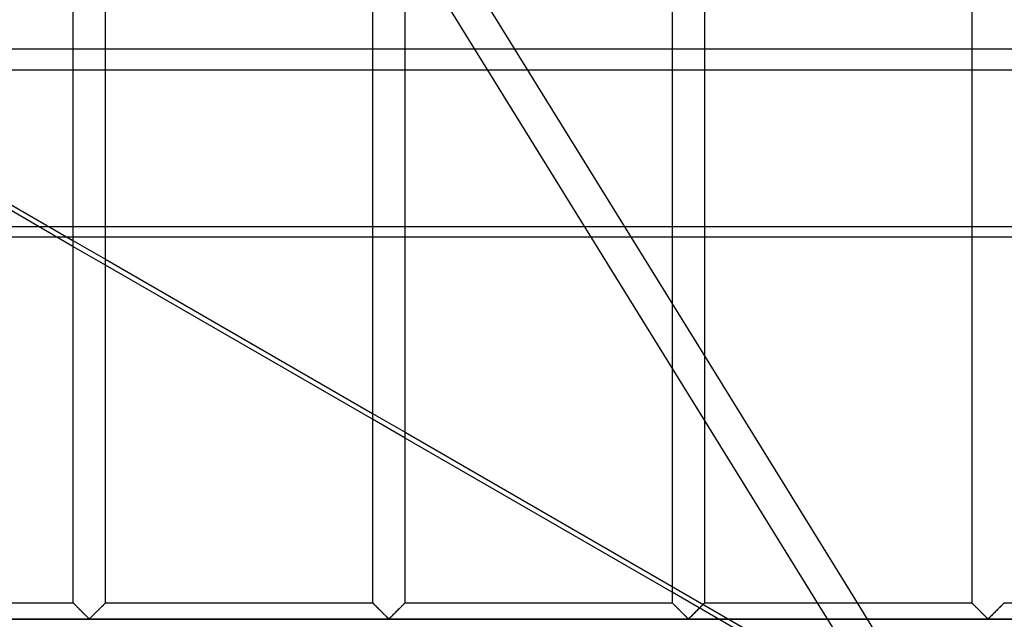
# Model space of a CAD drawing. Header units: millimetres. Extents: x -572 to 572, y -572 to 572.
# Tile 22 of 59: x -424 to -273, y 92 to 184. Entities that reach past the tile are written whole.
import ezdxf

# ---------------------------------------------------------------- set-up
doc = ezdxf.new("R2010")
doc.units = ezdxf.units.MM
doc.layers.add('MAIN-1', color=7, linetype='Continuous')
doc.layers.add('MAIN-2', color=7, linetype='Continuous')

msp = doc.modelspace()

# ---------------------------------------------------------------- linework, layer by layer
at = {"layer": 'MAIN-1'}
for p, q in [((-415.94, 273.12), (-415.94, 94.37)), ((-410.94, 94.37), (-410.94, 273.12)), ((-370, 273.12), (-370, 94.37)), ((-365, 94.37), (-365, 273.12)), ((-324.06, 273.12), (-324.06, 94.37)), ((-319.06, 94.37), (-319.06, 273.12)), ((-278.12, 273.12), (-278.12, 94.37)), ((-324.06, 140.29), (-365, 206.44)), ((-365, 196.47), (-324.06, 130.31)), ((-456.88, 173.56), (-415.94, 149.92)), ((-415.94, 149.02), (-456.88, 172.66)), ((-421.12, 152.01), (-456.88, 152.01)), ((-456.88, 150.47), (-418.44, 150.47)), ((-410.94, 147.04), (-370, 123.4)), ((-370, 122.5), (-410.94, 146.14)), ((-295.65, 94.37), (-319.06, 132.21)), ((-319.06, 122.23), (-301.83, 94.37)), ((-365, 120.52), (-324.06, 96.88)), ((-324.06, 95.98), (-365, 119.61)), ((-456.88, 94.37), (-415.94, 94.37)), ((-415.93, 94.37), (-415.94, 94.37)), ((-415.92, 94.35), (-415.93, 94.37)), ((-415.93, 94.37), (-415.93, 94.37)), ((-415.9, 94.34), (-415.92, 94.35)), ((-415.88, 94.32), (-415.9, 94.34)), ((-415.86, 94.29), (-415.88, 94.32)), ((-415.83, 94.27), (-415.86, 94.29)), ((-415.79, 94.23), (-415.83, 94.27)), ((-415.76, 94.2), (-415.79, 94.23)), ((-415.72, 94.16), (-415.76, 94.2)), ((-415.67, 94.11), (-415.72, 94.16)), ((-415.63, 94.06), (-415.67, 94.11)), ((-415.58, 94.01), (-415.63, 94.06)), ((-415.52, 93.96), (-415.58, 94.01)), ((-415.47, 93.91), (-415.52, 93.96)), ((-415.41, 93.85), (-415.47, 93.91)), ((-415.35, 93.79), (-415.41, 93.85)), ((-415.29, 93.73), (-415.35, 93.79)), ((-415.23, 93.67), (-415.29, 93.73)), ((-415.17, 93.61), (-415.23, 93.67)), ((-411.65, 93.66), (-411.76, 93.55)), ((-411.55, 93.77), (-411.65, 93.66)), ((-411.44, 93.87), (-411.55, 93.77)), ((-411.35, 93.97), (-411.44, 93.87)), ((-411.26, 94.06), (-411.35, 93.97)), ((-411.18, 94.14), (-411.26, 94.06)), ((-411.11, 94.21), (-411.18, 94.14)), ((-411.05, 94.27), (-411.11, 94.21)), ((-411, 94.31), (-411.05, 94.27)), ((-410.97, 94.35), (-411, 94.31)), ((-410.95, 94.37), (-410.97, 94.35)), ((-410.94, 94.37), (-410.95, 94.37)), ((-410.94, 94.37), (-370, 94.37)), ((-370, 94.37), (-370, 94.37)), ((-369.99, 94.37), (-370, 94.37)), ((-369.98, 94.35), (-369.99, 94.37)), ((-369.96, 94.34), (-369.98, 94.35)), ((-369.94, 94.32), (-369.96, 94.34)), ((-369.92, 94.29), (-369.94, 94.32)), ((-369.89, 94.27), (-369.92, 94.29)), ((-369.86, 94.23), (-369.89, 94.27)), ((-369.82, 94.2), (-369.86, 94.23)), ((-369.78, 94.16), (-369.82, 94.2)), ((-369.74, 94.11), (-369.78, 94.16)), ((-369.69, 94.06), (-369.74, 94.11)), ((-369.64, 94.01), (-369.69, 94.06)), ((-369.59, 93.96), (-369.64, 94.01)), ((-369.53, 93.91), (-369.59, 93.96)), ((-369.47, 93.85), (-369.53, 93.91)), ((-369.42, 93.79), (-369.47, 93.85)), ((-369.36, 93.73), (-369.42, 93.79)), ((-369.3, 93.67), (-369.36, 93.73)), ((-369.23, 93.61), (-369.3, 93.67)), ((-365.71, 93.66), (-365.82, 93.55)), ((-365.61, 93.77), (-365.71, 93.66)), ((-365.51, 93.87), (-365.61, 93.77)), ((-365.41, 93.97), (-365.51, 93.87)), ((-365.32, 94.06), (-365.41, 93.97)), ((-365.24, 94.14), (-365.32, 94.06)), ((-365.17, 94.21), (-365.24, 94.14)), ((-365.11, 94.27), (-365.17, 94.21)), ((-365.06, 94.31), (-365.11, 94.27)), ((-365.03, 94.35), (-365.06, 94.31)), ((-365.01, 94.37), (-365.03, 94.35)), ((-365, 94.37), (-365.01, 94.37)), ((-365, 94.37), (-324.06, 94.37)), ((-324.06, 94.37), (-324.06, 94.37)), ((-324.05, 94.37), (-324.06, 94.37)), ((-324.04, 94.35), (-324.05, 94.37)), ((-324.03, 94.34), (-324.04, 94.35)), ((-324, 94.32), (-324.03, 94.34)), ((-323.98, 94.29), (-324, 94.32)), ((-323.95, 94.27), (-323.98, 94.29)), ((-323.92, 94.23), (-323.95, 94.27)), ((-323.88, 94.2), (-323.92, 94.23)), ((-323.84, 94.16), (-323.88, 94.2)), ((-323.8, 94.11), (-323.84, 94.16)), ((-323.75, 94.06), (-323.8, 94.11)), ((-323.7, 94.01), (-323.75, 94.06)), ((-323.65, 93.96), (-323.7, 94.01)), ((-323.59, 93.91), (-323.65, 93.96)), ((-323.54, 93.85), (-323.59, 93.91)), ((-323.48, 93.79), (-323.54, 93.85)), ((-323.42, 93.73), (-323.48, 93.79)), ((-323.36, 93.67), (-323.42, 93.73)), ((-323.3, 93.61), (-323.36, 93.67)), ((-319.78, 93.66), (-319.88, 93.55)), ((-319.67, 93.77), (-319.78, 93.66)), ((-319.57, 93.87), (-319.67, 93.77)), ((-319.47, 93.97), (-319.57, 93.87)), ((-319.38, 94.06), (-319.47, 93.97)), ((-319.3, 94.14), (-319.38, 94.06)), ((-319.23, 94.21), (-319.3, 94.14)), ((-319.17, 94.27), (-319.23, 94.21)), ((-319.13, 94.31), (-319.17, 94.27)), ((-319.09, 94.35), (-319.13, 94.31)), ((-319.07, 94.37), (-319.09, 94.35)), ((-319.06, 94.37), (-319.07, 94.37)), ((-319.06, 94.37), (-278.12, 94.37)), ((-278.12, 94.37), (-278.12, 94.37)), ((-278.11, 94.37), (-278.12, 94.37)), ((-278.1, 94.35), (-278.11, 94.37)), ((-278.09, 94.34), (-278.1, 94.35)), ((-278.07, 94.32), (-278.09, 94.34)), ((-278.04, 94.29), (-278.07, 94.32)), ((-278.01, 94.27), (-278.04, 94.29)), ((-277.98, 94.23), (-278.01, 94.27)), ((-277.94, 94.2), (-277.98, 94.23)), ((-277.9, 94.16), (-277.94, 94.2)), ((-277.86, 94.11), (-277.9, 94.16)), ((-277.81, 94.06), (-277.86, 94.11)), ((-277.76, 94.01), (-277.81, 94.06)), ((-277.71, 93.96), (-277.76, 94.01)), ((-277.66, 93.91), (-277.71, 93.96)), ((-277.6, 93.85), (-277.66, 93.91)), ((-277.54, 93.79), (-277.6, 93.85)), ((-277.48, 93.73), (-277.54, 93.79)), ((-277.42, 93.67), (-277.48, 93.73)), ((-277.36, 93.61), (-277.42, 93.67)), ((-273.84, 93.66), (-273.95, 93.55)), ((-273.73, 93.77), (-273.84, 93.66)), ((-273.63, 93.87), (-273.73, 93.77)), ((-273.53, 93.97), (-273.63, 93.87)), ((-273.45, 94.06), (-273.53, 93.97)), ((-273.36, 94.14), (-273.45, 94.06)), ((-273.29, 94.21), (-273.36, 94.14)), ((-273.23, 94.27), (-273.29, 94.21)), ((-273.19, 94.31), (-273.23, 94.27)), ((-273.15, 94.35), (-273.19, 94.31)), ((-273.13, 94.37), (-273.15, 94.35)), ((-273.13, 94.37), (-273.13, 94.37)), ((-273.13, 94.37), (-232.19, 94.37)), ((-415.11, 93.55), (-415.17, 93.61)), ((-415.04, 93.48), (-415.11, 93.55)), ((-414.98, 93.42), (-415.04, 93.48)), ((-414.91, 93.35), (-414.98, 93.42)), ((-414.84, 93.28), (-414.91, 93.35)), ((-414.78, 93.22), (-414.84, 93.28)), ((-414.71, 93.15), (-414.78, 93.22)), ((-414.64, 93.08), (-414.71, 93.15)), ((-414.57, 93.01), (-414.64, 93.08)), ((-414.5, 92.94), (-414.57, 93.01)), ((-414.43, 92.87), (-414.5, 92.94)), ((-414.36, 92.8), (-414.43, 92.87)), ((-414.3, 92.74), (-414.36, 92.8)), ((-414.23, 92.67), (-414.3, 92.74)), ((-414.16, 92.6), (-414.23, 92.67)), ((-414.1, 92.54), (-414.16, 92.6)), ((-414.03, 92.47), (-414.1, 92.54)), ((-413.97, 92.41), (-414.03, 92.47)), ((-413.91, 92.35), (-413.97, 92.41)), ((-413.84, 92.29), (-413.91, 92.35)), ((-413.79, 92.23), (-413.84, 92.29)), ((-413.73, 92.17), (-413.79, 92.23)), ((-413.67, 92.12), (-413.73, 92.17)), ((-413.62, 92.07), (-413.67, 92.12)), ((-413.13, 92.19), (-413.23, 92.09)), ((-413.03, 92.29), (-413.13, 92.19)), ((-412.93, 92.39), (-413.03, 92.29)), ((-412.81, 92.5), (-412.93, 92.39)), ((-412.7, 92.62), (-412.81, 92.5)), ((-412.58, 92.73), (-412.7, 92.62)), ((-412.47, 92.85), (-412.58, 92.73)), ((-412.35, 92.97), (-412.47, 92.85)), ((-412.23, 93.09), (-412.35, 92.97)), ((-412.11, 93.21), (-412.23, 93.09)), ((-411.99, 93.33), (-412.11, 93.21)), ((-411.87, 93.44), (-411.99, 93.33)), ((-411.76, 93.55), (-411.87, 93.44)), ((-369.17, 93.55), (-369.23, 93.61)), ((-369.11, 93.48), (-369.17, 93.55)), ((-369.04, 93.42), (-369.11, 93.48)), ((-368.97, 93.35), (-369.04, 93.42)), ((-368.91, 93.28), (-368.97, 93.35)), ((-368.84, 93.22), (-368.91, 93.28)), ((-368.77, 93.15), (-368.84, 93.22)), ((-368.7, 93.08), (-368.77, 93.15)), ((-368.63, 93.01), (-368.7, 93.08)), ((-368.56, 92.94), (-368.63, 93.01)), ((-368.49, 92.87), (-368.56, 92.94)), ((-368.43, 92.8), (-368.49, 92.87)), ((-368.36, 92.74), (-368.43, 92.8)), ((-368.29, 92.67), (-368.36, 92.74)), ((-368.23, 92.6), (-368.29, 92.67)), ((-368.16, 92.54), (-368.23, 92.6)), ((-368.09, 92.47), (-368.16, 92.54)), ((-368.03, 92.41), (-368.09, 92.47)), ((-367.97, 92.35), (-368.03, 92.41)), ((-367.91, 92.29), (-367.97, 92.35)), ((-367.85, 92.23), (-367.91, 92.29)), ((-367.79, 92.17), (-367.85, 92.23)), ((-367.73, 92.12), (-367.79, 92.17)), ((-367.68, 92.07), (-367.73, 92.12)), ((-367.2, 92.19), (-367.29, 92.09)), ((-367.1, 92.29), (-367.2, 92.19)), ((-366.99, 92.39), (-367.1, 92.29)), ((-366.88, 92.5), (-366.99, 92.39)), ((-366.76, 92.62), (-366.88, 92.5)), ((-366.65, 92.73), (-366.76, 92.62)), ((-366.53, 92.85), (-366.65, 92.73)), ((-366.41, 92.97), (-366.53, 92.85)), ((-366.29, 93.09), (-366.41, 92.97)), ((-366.17, 93.21), (-366.29, 93.09)), ((-366.05, 93.33), (-366.17, 93.21)), ((-365.93, 93.44), (-366.05, 93.33)), ((-365.82, 93.55), (-365.93, 93.44)), ((-323.23, 93.55), (-323.3, 93.61)), ((-323.17, 93.48), (-323.23, 93.55)), ((-323.1, 93.42), (-323.17, 93.48)), ((-323.04, 93.35), (-323.1, 93.42)), ((-322.97, 93.28), (-323.04, 93.35)), ((-322.9, 93.22), (-322.97, 93.28)), ((-322.83, 93.15), (-322.9, 93.22)), ((-322.76, 93.08), (-322.83, 93.15)), ((-322.69, 93.01), (-322.76, 93.08)), ((-322.63, 92.94), (-322.69, 93.01)), ((-322.56, 92.87), (-322.63, 92.94)), ((-322.49, 92.8), (-322.56, 92.87)), ((-322.42, 92.74), (-322.49, 92.8)), ((-322.35, 92.67), (-322.42, 92.74)), ((-322.29, 92.6), (-322.35, 92.67)), ((-322.22, 92.54), (-322.29, 92.6)), ((-322.16, 92.47), (-322.22, 92.54)), ((-322.09, 92.41), (-322.16, 92.47)), ((-322.03, 92.35), (-322.09, 92.41)), ((-321.97, 92.29), (-322.03, 92.35)), ((-321.91, 92.23), (-321.97, 92.29)), ((-321.85, 92.17), (-321.91, 92.23)), ((-321.8, 92.12), (-321.85, 92.17)), ((-321.74, 92.07), (-321.8, 92.12)), ((-321.26, 92.19), (-321.36, 92.09)), ((-321.16, 92.29), (-321.26, 92.19)), ((-321.05, 92.39), (-321.16, 92.29)), ((-320.94, 92.5), (-321.05, 92.39)), ((-320.83, 92.62), (-320.94, 92.5)), ((-320.71, 92.73), (-320.83, 92.62)), ((-320.59, 92.85), (-320.71, 92.73)), ((-320.47, 92.97), (-320.59, 92.85)), ((-320.35, 93.09), (-320.47, 92.97)), ((-320.23, 93.21), (-320.35, 93.09)), ((-320.11, 93.33), (-320.23, 93.21)), ((-320, 93.44), (-320.11, 93.33)), ((-319.88, 93.55), (-320, 93.44)), ((-277.3, 93.55), (-277.36, 93.61)), ((-277.23, 93.48), (-277.3, 93.55)), ((-277.17, 93.42), (-277.23, 93.48)), ((-277.1, 93.35), (-277.17, 93.42)), ((-277.03, 93.28), (-277.1, 93.35)), ((-276.96, 93.22), (-277.03, 93.28)), ((-276.9, 93.15), (-276.96, 93.22)), ((-276.83, 93.08), (-276.9, 93.15)), ((-276.76, 93.01), (-276.83, 93.08)), ((-276.69, 92.94), (-276.76, 93.01)), ((-276.62, 92.87), (-276.69, 92.94)), ((-276.55, 92.8), (-276.62, 92.87)), ((-276.48, 92.74), (-276.55, 92.8)), ((-276.42, 92.67), (-276.48, 92.74)), ((-276.35, 92.6), (-276.42, 92.67)), ((-276.28, 92.54), (-276.35, 92.6)), ((-276.22, 92.47), (-276.28, 92.54)), ((-276.16, 92.41), (-276.22, 92.47)), ((-276.09, 92.35), (-276.16, 92.41)), ((-276.03, 92.29), (-276.09, 92.35)), ((-275.97, 92.23), (-276.03, 92.29)), ((-275.92, 92.17), (-275.97, 92.23)), ((-275.86, 92.12), (-275.92, 92.17)), ((-275.81, 92.07), (-275.86, 92.12)), ((-275.32, 92.19), (-275.42, 92.09)), ((-275.22, 92.29), (-275.32, 92.19)), ((-275.11, 92.39), (-275.22, 92.29)), ((-275, 92.5), (-275.11, 92.39)), ((-274.89, 92.62), (-275, 92.5)), ((-274.77, 92.73), (-274.89, 92.62)), ((-274.65, 92.85), (-274.77, 92.73)), ((-274.53, 92.97), (-274.65, 92.85)), ((-274.41, 93.09), (-274.53, 92.97)), ((-274.29, 93.21), (-274.41, 93.09)), ((-274.18, 93.33), (-274.29, 93.21)), ((-274.06, 93.44), (-274.18, 93.33)), ((-273.95, 93.55), (-274.06, 93.44)), ((551.25, 91.88), (-551.25, 91.88)), ((-413.57, 92.02), (-413.62, 92.07)), ((-413.51, 91.98), (-413.57, 92.02)), ((-413.44, 91.95), (-413.51, 91.98)), ((-413.32, 92.01), (-413.44, 91.95)), ((-413.23, 92.09), (-413.32, 92.01)), ((-367.63, 92.02), (-367.68, 92.07)), ((-367.57, 91.98), (-367.63, 92.02)), ((-367.5, 91.95), (-367.57, 91.98)), ((-367.39, 92.01), (-367.5, 91.95)), ((-367.29, 92.09), (-367.39, 92.01)), ((-321.69, 92.02), (-321.74, 92.07)), ((-321.64, 91.98), (-321.69, 92.02)), ((-321.56, 91.95), (-321.64, 91.98)), ((-321.45, 92.01), (-321.56, 91.95)), ((-321.36, 92.09), (-321.45, 92.01)), ((-275.75, 92.02), (-275.81, 92.07)), ((-275.7, 91.98), (-275.75, 92.02)), ((-275.63, 91.95), (-275.7, 91.98)), ((-275.51, 92.01), (-275.63, 91.95)), ((-275.42, 92.09), (-275.51, 92.01))]:
    msp.add_line(p, q, dxfattribs=at)
at = {"layer": 'MAIN-2'}
for p, q in [((527.5, 179.27), (-527.5, 179.27)), ((-462.77, 176.06), (-147.12, 176.06)), ((421.12, 152.01), (-421.12, 152.01)), ((-418.44, 150.47), (418.44, 150.47)), ((-415.94, 149.92), (-410.94, 147.04)), ((-410.94, 146.14), (-415.94, 149.02)), ((-319.06, 132.21), (-324.06, 140.29)), ((-324.06, 130.31), (-319.06, 122.23)), ((-370, 123.4), (-365, 120.52)), ((-365, 119.61), (-370, 122.5)), ((-324.06, 96.88), (-311.06, 89.37)), ((-312.63, 89.37), (-324.06, 95.98)), ((-415.94, 94.37), (-415.93, 94.37)), ((-415.93, 94.37), (-415.92, 94.36)), ((-415.92, 94.36), (-415.9, 94.33)), ((-415.9, 94.33), (-415.87, 94.3)), ((-415.87, 94.3), (-415.83, 94.26)), ((-415.83, 94.26), (-415.78, 94.22)), ((-415.78, 94.22), (-415.72, 94.16)), ((-415.72, 94.16), (-415.66, 94.1)), ((-415.66, 94.1), (-415.6, 94.03)), ((-415.6, 94.03), (-415.52, 93.96)), ((-415.52, 93.96), (-415.44, 93.88)), ((-415.44, 93.88), (-415.36, 93.8)), ((-415.36, 93.8), (-415.28, 93.72)), ((-415.28, 93.72), (-415.19, 93.63)), ((-415.19, 93.63), (-415.11, 93.54)), ((-411.77, 93.54), (-411.68, 93.63)), ((-411.68, 93.63), (-411.6, 93.72)), ((-411.6, 93.72), (-411.51, 93.8)), ((-411.51, 93.8), (-411.43, 93.88)), ((-411.43, 93.88), (-411.35, 93.96)), ((-411.35, 93.96), (-411.28, 94.03)), ((-411.28, 94.03), (-411.21, 94.1)), ((-411.21, 94.1), (-411.15, 94.16)), ((-411.15, 94.16), (-411.1, 94.22)), ((-411.1, 94.22), (-411.05, 94.26)), ((-411.05, 94.26), (-411.01, 94.3)), ((-411.01, 94.3), (-410.98, 94.33)), ((-410.98, 94.33), (-410.96, 94.36)), ((-410.96, 94.36), (-410.94, 94.37)), ((-410.94, 94.37), (-410.94, 94.37)), ((-370, 94.37), (-369.99, 94.37)), ((-369.99, 94.37), (-369.98, 94.36)), ((-369.98, 94.36), (-369.96, 94.33)), ((-369.96, 94.33), (-369.93, 94.3)), ((-369.93, 94.3), (-369.89, 94.26)), ((-369.89, 94.26), (-369.84, 94.22)), ((-369.84, 94.22), (-369.79, 94.16)), ((-369.79, 94.16), (-369.73, 94.1)), ((-369.73, 94.1), (-369.66, 94.03)), ((-369.66, 94.03), (-369.58, 93.96)), ((-369.58, 93.96), (-369.51, 93.88)), ((-369.51, 93.88), (-369.43, 93.8)), ((-369.43, 93.8), (-369.34, 93.72)), ((-369.34, 93.72), (-369.26, 93.63)), ((-369.26, 93.63), (-369.17, 93.54)), ((-365.83, 93.54), (-365.74, 93.63)), ((-365.74, 93.63), (-365.66, 93.72)), ((-365.66, 93.72), (-365.57, 93.8)), ((-365.57, 93.8), (-365.49, 93.88)), ((-365.49, 93.88), (-365.42, 93.96)), ((-365.42, 93.96), (-365.34, 94.03)), ((-365.34, 94.03), (-365.27, 94.1)), ((-365.27, 94.1), (-365.21, 94.16)), ((-365.21, 94.16), (-365.16, 94.22)), ((-365.16, 94.22), (-365.11, 94.26)), ((-365.11, 94.26), (-365.07, 94.3)), ((-365.07, 94.3), (-365.04, 94.33)), ((-365.04, 94.33), (-365.02, 94.36)), ((-365.02, 94.36), (-365.01, 94.37)), ((-365.01, 94.37), (-365, 94.37)), ((-324.06, 94.37), (-324.06, 94.37)), ((-324.06, 94.37), (-324.04, 94.36)), ((-324.04, 94.36), (-324.02, 94.33)), ((-324.02, 94.33), (-323.99, 94.3)), ((-323.99, 94.3), (-323.95, 94.26)), ((-323.95, 94.26), (-323.9, 94.22)), ((-323.9, 94.22), (-323.85, 94.16)), ((-323.85, 94.16), (-323.79, 94.1)), ((-323.79, 94.1), (-323.72, 94.03)), ((-323.72, 94.03), (-323.65, 93.96)), ((-323.65, 93.96), (-323.57, 93.88)), ((-323.57, 93.88), (-323.49, 93.8)), ((-323.49, 93.8), (-323.4, 93.72)), ((-323.4, 93.72), (-323.32, 93.63)), ((-323.32, 93.63), (-323.23, 93.54)), ((-319.89, 93.54), (-319.81, 93.63)), ((-319.81, 93.63), (-319.72, 93.72)), ((-319.72, 93.72), (-319.64, 93.8)), ((-319.64, 93.8), (-319.56, 93.88)), ((-319.56, 93.88), (-319.48, 93.96)), ((-319.48, 93.96), (-319.4, 94.03)), ((-319.4, 94.03), (-319.34, 94.1)), ((-319.34, 94.1), (-319.28, 94.16)), ((-319.28, 94.16), (-319.22, 94.22)), ((-319.22, 94.22), (-319.17, 94.26)), ((-319.17, 94.26), (-319.13, 94.3)), ((-319.13, 94.3), (-319.1, 94.33)), ((-319.1, 94.33), (-319.08, 94.36)), ((-319.08, 94.36), (-319.07, 94.37)), ((-319.07, 94.37), (-319.06, 94.37)), ((-301.83, 94.37), (-298.73, 89.37)), ((-292.56, 89.37), (-295.65, 94.37)), ((-278.12, 94.37), (-278.12, 94.37)), ((-278.12, 94.37), (-278.11, 94.36)), ((-278.11, 94.36), (-278.08, 94.33)), ((-278.08, 94.33), (-278.05, 94.3)), ((-278.05, 94.3), (-278.01, 94.26)), ((-278.01, 94.26), (-277.97, 94.22)), ((-277.97, 94.22), (-277.91, 94.16)), ((-277.91, 94.16), (-277.85, 94.1)), ((-277.85, 94.1), (-277.78, 94.03)), ((-277.78, 94.03), (-277.71, 93.96)), ((-277.71, 93.96), (-277.63, 93.88)), ((-277.63, 93.88), (-277.55, 93.8)), ((-277.55, 93.8), (-277.47, 93.72)), ((-277.47, 93.72), (-277.38, 93.63)), ((-277.38, 93.63), (-277.29, 93.54)), ((-273.96, 93.54), (-273.87, 93.63)), ((-273.87, 93.63), (-273.78, 93.72)), ((-273.78, 93.72), (-273.7, 93.8)), ((-273.7, 93.8), (-273.62, 93.88)), ((-273.62, 93.88), (-273.54, 93.96)), ((-273.54, 93.96), (-273.47, 94.03)), ((-273.47, 94.03), (-273.4, 94.1)), ((-273.4, 94.1), (-273.34, 94.16)), ((-273.34, 94.16), (-273.28, 94.22)), ((-273.28, 94.22), (-273.24, 94.26)), ((-273.24, 94.26), (-273.2, 94.3)), ((-273.2, 94.3), (-273.17, 94.33)), ((-273.17, 94.33), (-273.14, 94.36)), ((-273.14, 94.36), (-273.13, 94.37)), ((-273.13, 94.37), (-273.13, 94.37)), ((-415.11, 93.54), (-415.02, 93.45)), ((-415.02, 93.45), (-414.92, 93.36)), ((-414.92, 93.36), (-414.83, 93.27)), ((-414.83, 93.27), (-414.73, 93.17)), ((-414.73, 93.17), (-414.63, 93.07)), ((-414.63, 93.07), (-414.54, 92.98)), ((-414.54, 92.98), (-414.44, 92.88)), ((-414.44, 92.88), (-414.35, 92.79)), ((-414.35, 92.79), (-414.25, 92.69)), ((-414.25, 92.69), (-414.16, 92.6)), ((-414.16, 92.6), (-414.07, 92.51)), ((-414.07, 92.51), (-413.98, 92.42)), ((-413.98, 92.42), (-413.89, 92.33)), ((-413.89, 92.33), (-413.8, 92.25)), ((-413.8, 92.25), (-413.72, 92.17)), ((-413.72, 92.17), (-413.65, 92.09)), ((-413.23, 92.09), (-413.15, 92.17)), ((-413.15, 92.17), (-413.07, 92.25)), ((-413.07, 92.25), (-412.99, 92.33)), ((-412.99, 92.33), (-412.9, 92.42)), ((-412.9, 92.42), (-412.81, 92.51)), ((-412.81, 92.51), (-412.72, 92.6)), ((-412.72, 92.6), (-412.62, 92.69)), ((-412.62, 92.69), (-412.53, 92.79)), ((-412.53, 92.79), (-412.43, 92.88)), ((-412.43, 92.88), (-412.34, 92.98)), ((-412.34, 92.98), (-412.24, 93.07)), ((-412.24, 93.07), (-412.14, 93.17)), ((-412.14, 93.17), (-412.05, 93.27)), ((-412.05, 93.27), (-411.95, 93.36)), ((-411.95, 93.36), (-411.86, 93.45)), ((-411.86, 93.45), (-411.77, 93.54)), ((-369.17, 93.54), (-369.08, 93.45)), ((-369.08, 93.45), (-368.98, 93.36)), ((-368.98, 93.36), (-368.89, 93.27)), ((-368.89, 93.27), (-368.79, 93.17)), ((-368.79, 93.17), (-368.7, 93.07)), ((-368.7, 93.07), (-368.6, 92.98)), ((-368.6, 92.98), (-368.5, 92.88)), ((-368.5, 92.88), (-368.41, 92.79)), ((-368.41, 92.79), (-368.31, 92.69)), ((-368.31, 92.69), (-368.22, 92.6)), ((-368.22, 92.6), (-368.13, 92.51)), ((-368.13, 92.51), (-368.04, 92.42)), ((-368.04, 92.42), (-367.95, 92.33)), ((-367.95, 92.33), (-367.87, 92.25)), ((-367.87, 92.25), (-367.79, 92.17)), ((-367.79, 92.17), (-367.71, 92.09)), ((-367.29, 92.09), (-367.21, 92.17)), ((-367.21, 92.17), (-367.13, 92.25)), ((-367.13, 92.25), (-367.05, 92.33)), ((-367.05, 92.33), (-366.96, 92.42)), ((-366.96, 92.42), (-366.87, 92.51)), ((-366.87, 92.51), (-366.78, 92.6)), ((-366.78, 92.6), (-366.69, 92.69)), ((-366.69, 92.69), (-366.59, 92.79)), ((-366.59, 92.79), (-366.5, 92.88)), ((-366.5, 92.88), (-366.4, 92.98)), ((-366.4, 92.98), (-366.3, 93.07)), ((-366.3, 93.07), (-366.21, 93.17)), ((-366.21, 93.17), (-366.11, 93.27)), ((-366.11, 93.27), (-366.02, 93.36)), ((-366.02, 93.36), (-365.92, 93.45)), ((-365.92, 93.45), (-365.83, 93.54)), ((-323.23, 93.54), (-323.14, 93.45)), ((-323.14, 93.45), (-323.05, 93.36)), ((-323.05, 93.36), (-322.95, 93.27)), ((-322.95, 93.27), (-322.86, 93.17)), ((-322.86, 93.17), (-322.76, 93.07)), ((-322.76, 93.07), (-322.66, 92.98)), ((-322.66, 92.98), (-322.57, 92.88)), ((-322.57, 92.88), (-322.47, 92.79)), ((-322.47, 92.79), (-322.38, 92.69)), ((-322.38, 92.69), (-322.28, 92.6)), ((-322.28, 92.6), (-322.19, 92.51)), ((-322.19, 92.51), (-322.1, 92.42)), ((-322.1, 92.42), (-322.01, 92.33)), ((-322.01, 92.33), (-321.93, 92.25)), ((-321.93, 92.25), (-321.85, 92.17)), ((-321.85, 92.17), (-321.77, 92.09)), ((-321.35, 92.09), (-321.28, 92.17)), ((-321.28, 92.17), (-321.2, 92.25)), ((-321.2, 92.25), (-321.11, 92.33)), ((-321.11, 92.33), (-321.02, 92.42)), ((-321.02, 92.42), (-320.93, 92.51)), ((-320.93, 92.51), (-320.84, 92.6)), ((-320.84, 92.6), (-320.75, 92.69)), ((-320.75, 92.69), (-320.65, 92.79)), ((-320.65, 92.79), (-320.56, 92.88)), ((-320.56, 92.88), (-320.46, 92.98)), ((-320.46, 92.98), (-320.37, 93.07)), ((-320.37, 93.07), (-320.27, 93.17)), ((-320.27, 93.17), (-320.17, 93.27)), ((-320.17, 93.27), (-320.08, 93.36)), ((-320.08, 93.36), (-319.98, 93.45)), ((-319.98, 93.45), (-319.89, 93.54)), ((-277.29, 93.54), (-277.2, 93.45)), ((-277.2, 93.45), (-277.11, 93.36)), ((-277.11, 93.36), (-277.01, 93.27)), ((-277.01, 93.27), (-276.92, 93.17)), ((-276.92, 93.17), (-276.82, 93.07)), ((-276.82, 93.07), (-276.73, 92.98)), ((-276.73, 92.98), (-276.63, 92.88)), ((-276.63, 92.88), (-276.53, 92.79)), ((-276.53, 92.79), (-276.44, 92.69)), ((-276.44, 92.69), (-276.35, 92.6)), ((-276.35, 92.6), (-276.25, 92.51)), ((-276.25, 92.51), (-276.16, 92.42)), ((-276.16, 92.42), (-276.08, 92.33)), ((-276.08, 92.33), (-275.99, 92.25)), ((-275.99, 92.25), (-275.91, 92.17)), ((-275.91, 92.17), (-275.83, 92.09)), ((-275.42, 92.09), (-275.34, 92.17)), ((-275.34, 92.17), (-275.26, 92.25)), ((-275.26, 92.25), (-275.17, 92.33)), ((-275.17, 92.33), (-275.09, 92.42)), ((-275.09, 92.42), (-275, 92.51)), ((-275, 92.51), (-274.9, 92.6)), ((-274.9, 92.6), (-274.81, 92.69)), ((-274.81, 92.69), (-274.72, 92.79)), ((-274.72, 92.79), (-274.62, 92.88)), ((-274.62, 92.88), (-274.52, 92.98)), ((-274.52, 92.98), (-274.43, 93.07)), ((-274.43, 93.07), (-274.33, 93.17)), ((-274.33, 93.17), (-274.24, 93.27)), ((-274.24, 93.27), (-274.14, 93.36)), ((-274.14, 93.36), (-274.05, 93.45)), ((-274.05, 93.45), (-273.96, 93.54)), ((-548.75, 91.88), (548.75, 91.88)), ((-413.65, 92.09), (-413.57, 92.03)), ((-413.57, 92.03), (-413.49, 91.96)), ((-413.49, 91.96), (-413.38, 91.96)), ((-413.38, 91.96), (-413.3, 92.03)), ((-413.3, 92.03), (-413.23, 92.09)), ((-367.71, 92.09), (-367.63, 92.03)), ((-367.63, 92.03), (-367.56, 91.96)), ((-367.56, 91.96), (-367.44, 91.96)), ((-367.44, 91.96), (-367.37, 92.03)), ((-367.37, 92.03), (-367.29, 92.09)), ((-321.77, 92.09), (-321.7, 92.03)), ((-321.7, 92.03), (-321.62, 91.96)), ((-321.62, 91.96), (-321.51, 91.96)), ((-321.51, 91.96), (-321.43, 92.03)), ((-321.43, 92.03), (-321.35, 92.09)), ((-275.83, 92.09), (-275.76, 92.03)), ((-275.76, 92.03), (-275.68, 91.96)), ((-275.68, 91.96), (-275.57, 91.96)), ((-275.57, 91.96), (-275.49, 92.03)), ((-275.49, 92.03), (-275.42, 92.09))]:
    msp.add_line(p, q, dxfattribs=at)

doc.saveas('drawing.dxf')
